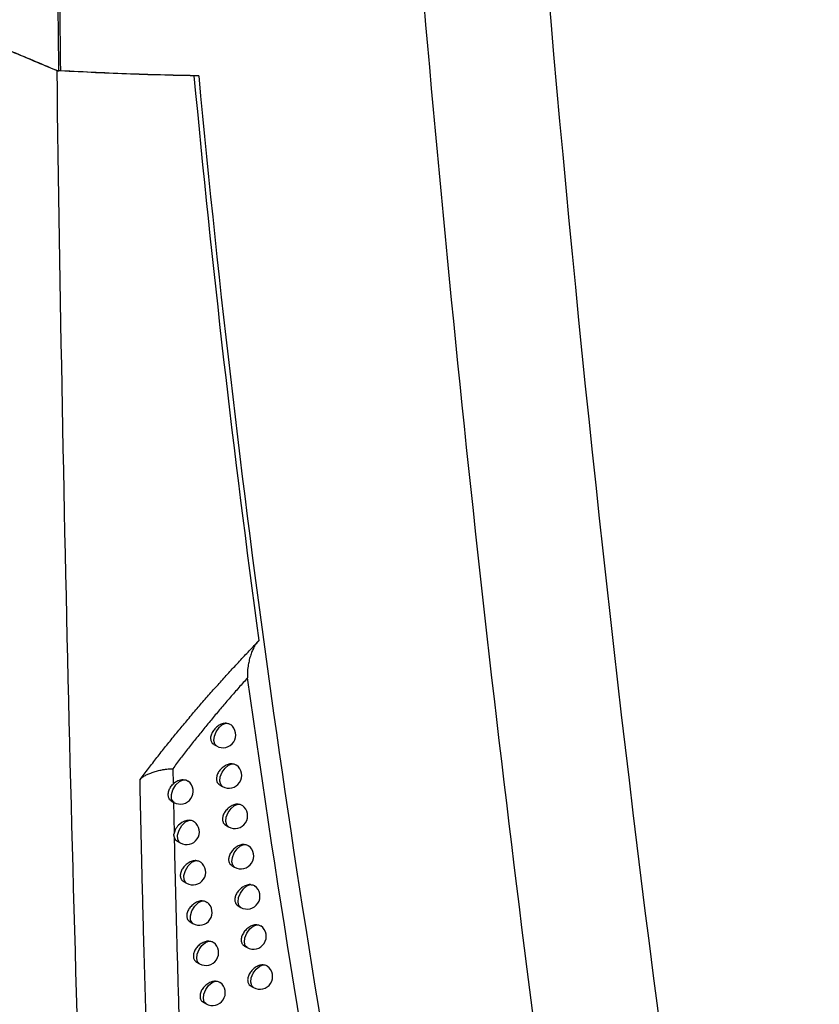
# Model space of a CAD drawing. Header units: millimetres. Extents: x 15358 to 16483, y 10132 to 11382.
# Tile 163 of 166: x 16288 to 16319, y 11047 to 11085. Entities that reach past the tile are written whole.
import ezdxf

# ---------------------------------------------------------------- set-up
doc = ezdxf.new("R2010")
doc.units = ezdxf.units.MM

msp = doc.modelspace()

# ---------------------------------------------------------------- linework, layer by layer
at = {"color": 7, "linetype": 'Continuous', "lineweight": 25}
for p, q in [((16289.53, 11083.307), (16289.458, 11083.296)), ((16295.52, 11057.015), (16295.626, 11056.954)), ((16293.913, 11056.068), (16293.925, 11055.464)), ((16295.75, 11055.435), (16295.855, 11055.374)), ((16293.854, 11054.814), (16293.961, 11054.753)), ((16293.939, 11054.784), (16293.966, 11053.538)), ((16295.985, 11053.858), (16296.088, 11053.798)), ((16294.092, 11053.237), (16294.204, 11053.173)), ((16296.223, 11052.284), (16296.326, 11052.225)), ((16294.34, 11051.66), (16294.45, 11051.597)), ((16296.466, 11050.714), (16296.568, 11050.655)), ((16294.592, 11050.087), (16294.701, 11050.024)), ((16296.713, 11049.146), (16296.814, 11049.089)), ((16294.848, 11048.516), (16294.956, 11048.454)), ((16296.965, 11047.582), (16297.064, 11047.525)), ((16295.108, 11046.949), (16295.215, 11046.888))]:
    msp.add_line(p, q, dxfattribs=at)
at = {"color": 7, "linetype": 'Continuous', "lineweight": 25, "flags": 128}
for points in [[(16295.626, 11056.954), (16295.557, 11057.027), (16295.523, 11057.162), (16295.543, 11057.333), (16295.615, 11057.511), (16295.726, 11057.671), (16295.861, 11057.786), (16295.998, 11057.841)], [(16295.855, 11055.374), (16295.786, 11055.446), (16295.752, 11055.582), (16295.772, 11055.753), (16295.844, 11055.932), (16295.956, 11056.092), (16296.092, 11056.208), (16296.229, 11056.261)], [(16293.961, 11054.753), (16293.939, 11054.768), (16293.87, 11054.883), (16293.863, 11055.054), (16293.92, 11055.248), (16294.03, 11055.431), (16294.173, 11055.569), (16294.324, 11055.637)], [(16296.088, 11053.798), (16296.02, 11053.869), (16295.985, 11054.005), (16296.005, 11054.177), (16296.077, 11054.357), (16296.19, 11054.517), (16296.326, 11054.633), (16296.464, 11054.685)], [(16294.204, 11053.173), (16294.182, 11053.188), (16294.112, 11053.303), (16294.105, 11053.474), (16294.162, 11053.669), (16294.273, 11053.853), (16294.417, 11053.991), (16294.567, 11054.058)], [(16296.326, 11052.225), (16296.258, 11052.296), (16296.223, 11052.432), (16296.243, 11052.604), (16296.315, 11052.784), (16296.429, 11052.945), (16296.565, 11053.06), (16296.704, 11053.113)], [(16294.45, 11051.597), (16294.429, 11051.611), (16294.359, 11051.726), (16294.352, 11051.897), (16294.409, 11052.093), (16294.52, 11052.277), (16294.664, 11052.415), (16294.815, 11052.482)], [(16296.568, 11050.655), (16296.5, 11050.725), (16296.465, 11050.861), (16296.485, 11051.034), (16296.558, 11051.215), (16296.672, 11051.376), (16296.809, 11051.491), (16296.948, 11051.543)], [(16294.701, 11050.024), (16294.681, 11050.037), (16294.61, 11050.152), (16294.602, 11050.324), (16294.66, 11050.52), (16294.771, 11050.705), (16294.916, 11050.843), (16295.068, 11050.91)], [(16296.814, 11049.089), (16296.747, 11049.157), (16296.711, 11049.294), (16296.731, 11049.467), (16296.804, 11049.649), (16296.919, 11049.81), (16297.057, 11049.926), (16297.196, 11049.977)], [(16294.956, 11048.454), (16294.886, 11048.527), (16294.853, 11048.662), (16294.872, 11048.832), (16294.943, 11049.009), (16295.054, 11049.168), (16295.188, 11049.284), (16295.324, 11049.34)], [(16297.064, 11047.525), (16296.998, 11047.593), (16296.961, 11047.73), (16296.981, 11047.904), (16297.055, 11048.086), (16297.17, 11048.248), (16297.309, 11048.363), (16297.448, 11048.413)], [(16295.215, 11046.888), (16295.146, 11046.96), (16295.112, 11047.095), (16295.131, 11047.265), (16295.202, 11047.443), (16295.314, 11047.603), (16295.448, 11047.719), (16295.585, 11047.774)]]:
    msp.add_lwpolyline(points, dxfattribs=at)
at = {"color": 7, "linetype": 'Continuous', "lineweight": 25}
for centre, end in [((16295.876, 11057.387), 53.0845), ((16296.105, 11055.807), 53.3142), ((16294.211, 11055.186), 51.5814), ((16296.338, 11054.231), 53.541), ((16294.454, 11053.606), 51.8466), ((16296.576, 11052.658), 53.7645), ((16294.7, 11052.03), 52.1084), ((16296.818, 11051.088), 53.9847), ((16294.951, 11050.457), 52.3669), ((16297.064, 11049.522), 54.2012), ((16295.206, 11048.887), 52.6218), ((16297.314, 11047.958), 54.414), ((16295.465, 11047.321), 52.873)]:
    msp.add_arc(centre, 0.5, 240.0027, end, dxfattribs=at)
for points in [[(16290.371, 11184.671), (16289.331, 11150.485), (16289.026, 11116.679), (16289.458, 11083.296)], [(16308.558, 11086.546), (16310.943, 11058.759), (16314.48, 11031.737), (16319.155, 11005.588)], [(16287.632, 11084.061), (16288.215, 11083.814), (16288.8, 11083.567), (16289.385, 11083.32)], [(16287.665, 11084.054), (16288.261, 11083.801), (16288.859, 11083.548), (16289.458, 11083.296)], [(16289.385, 11083.32), (16289.615, 11065.786), (16290.048, 11048.372), (16290.683, 11031.077)], [(16294.929, 11083.11), (16293.174, 11083.135), (16291.374, 11083.2), (16289.53, 11083.307)], [(16297.289, 11061.073), (16296.304, 11068.326), (16295.455, 11075.684), (16294.755, 11083.118)], [(16301.016, 11034.175), (16299.437, 11042.505), (16298.04, 11050.998), (16296.838, 11059.619)]]:
    msp.add_open_spline(points, degree=3, dxfattribs=at)
for points, knots in [([(16290.427, 11184.719), (16290.297, 11180.443), (16290.181, 11176.175), (16289.97, 11167.65), (16289.875, 11163.393), (16289.625, 11150.64), (16289.504, 11142.163), (16289.356, 11125.261), (16289.325, 11116.834), (16289.351, 11104.233), (16289.371, 11100.039), (16289.433, 11091.664), (16289.474, 11087.481), (16289.53, 11083.307)], [0, 0, 0, 0, 0.125, 0.125, 0.25, 0.25, 0.5, 0.5, 0.75, 0.75, 0.875, 0.875, 1, 1, 1, 1]), ([(16309.487, 11035.373), (16308.274, 11043.914), (16307.175, 11052.541), (16305.207, 11069.952), (16304.339, 11078.736), (16303.585, 11087.6)], [0, 0, 0, 0, 0.5, 0.5, 1, 1, 1, 1]), ([(16294.755, 11083.118), (16293.882, 11083.132), (16292.998, 11083.155), (16291.208, 11083.222), (16290.301, 11083.267), (16289.385, 11083.32)], [0, 0, 0, 0, 0.5, 0.5, 1, 1, 1, 1]), ([(16294.929, 11083.11), (16295.719, 11074.699), (16296.699, 11066.403), (16299.006, 11050.059), (16300.334, 11042.006), (16301.826, 11034.098)], [0, 0, 0, 0, 0.5, 0.5, 1, 1, 1, 1]), ([(16292.637, 11055.638), (16292.746, 11055.783), (16292.964, 11056.073), (16293.298, 11056.505), (16293.637, 11056.934), (16293.981, 11057.36), (16294.33, 11057.783), (16294.684, 11058.204), (16295.042, 11058.622), (16295.405, 11059.037), (16295.773, 11059.449), (16296.145, 11059.859), (16296.522, 11060.266), (16296.903, 11060.671), (16297.16, 11060.939), (16297.289, 11061.073)], [0, 0, 0, 0, 0.0770723, 0.1540408, 0.2309267, 0.3077513, 0.3845361, 0.4613028, 0.538073, 0.6148686, 0.6917116, 0.768624, 0.845628, 0.9227459, 1, 1, 1, 1]), ([(16297.289, 11061.073), (16297.277, 11061.065), (16297.253, 11061.049), (16297.219, 11061.016), (16297.185, 11060.975), (16297.15, 11060.926), (16297.115, 11060.869), (16297.065, 11060.776), (16297.005, 11060.641), (16296.942, 11060.46), (16296.89, 11060.269), (16296.856, 11060.094), (16296.837, 11059.946), (16296.829, 11059.828), (16296.827, 11059.722), (16296.835, 11059.652), (16296.838, 11059.619)], [0, 0, 0, 0, 0.031547, 0.067, 0.106496, 0.150135, 0.197989, 0.250113, 0.371802, 0.500154, 0.628263, 0.750158, 0.826462, 0.893371, 0.951104, 1, 1, 1, 1]), ([(16296.838, 11059.619), (16296.724, 11059.491), (16296.495, 11059.235), (16296.157, 11058.848), (16295.823, 11058.458), (16295.493, 11058.066), (16295.168, 11057.671), (16294.847, 11057.274), (16294.531, 11056.875), (16294.219, 11056.473), (16294.015, 11056.203), (16293.913, 11056.068)], [0, 0, 0, 0, 0.111313, 0.222502, 0.333599, 0.444635, 0.555642, 0.666651, 0.777694, 0.8888, 1, 1, 1, 1]), ([(16295.998, 11057.841), (16295.984, 11057.84), (16295.923, 11057.838), (16295.804, 11057.806), (16295.652, 11057.719), (16295.521, 11057.594), (16295.429, 11057.448), (16295.385, 11057.299), (16295.394, 11057.167), (16295.442, 11057.068), (16295.499, 11057.034), (16295.523, 11057.019)], [0, 0, 0, 0, 0.036957, 0.164879, 0.295385, 0.42588, 0.553524, 0.676799, 0.796371, 0.914586, 1, 1, 1, 1]), ([(16295.998, 11057.841), (16296.043, 11057.838), (16296.112, 11057.833), (16296.157, 11057.794), (16296.172, 11057.781)], [0, 0, 0, 0, 0.656999, 1, 1, 1, 1]), ([(16292.637, 11055.638), (16292.642, 11055.648), (16292.655, 11055.669), (16292.687, 11055.701), (16292.729, 11055.736), (16292.785, 11055.772), (16292.866, 11055.816), (16292.986, 11055.872), (16293.116, 11055.92), (16293.233, 11055.957), (16293.32, 11055.982), (16293.408, 11056.004), (16293.51, 11056.027), (16293.619, 11056.046), (16293.731, 11056.06), (16293.826, 11056.068), (16293.887, 11056.068), (16293.913, 11056.068)], [0, 0, 0, 0, 0.034216, 0.076342, 0.126632, 0.184876, 0.250358, 0.358988, 0.500205, 0.563336, 0.625364, 0.689724, 0.750129, 0.834054, 0.903186, 0.958018, 1, 1, 1, 1]), ([(16296.229, 11056.261), (16296.214, 11056.261), (16296.152, 11056.259), (16296.033, 11056.227), (16295.881, 11056.139), (16295.751, 11056.014), (16295.659, 11055.867), (16295.616, 11055.719), (16295.625, 11055.587), (16295.672, 11055.488), (16295.729, 11055.454), (16295.753, 11055.439)], [0, 0, 0, 0, 0.0392109, 0.1667611, 0.2968121, 0.4268582, 0.5541597, 0.6772445, 0.7967428, 0.9149157, 1, 1, 1, 1]), ([(16296.229, 11056.261), (16296.274, 11056.258), (16296.341, 11056.254), (16296.385, 11056.215), (16296.4, 11056.202)], [0, 0, 0, 0, 0.66742, 1, 1, 1, 1]), ([(16293.461, 11031.629), (16293.42, 11032.473), (16293.34, 11034.15), (16293.23, 11036.654), (16293.128, 11039.129), (16293.035, 11041.574), (16292.95, 11043.99), (16292.872, 11046.377), (16292.802, 11048.734), (16292.74, 11051.061), (16292.684, 11053.359), (16292.652, 11054.882), (16292.637, 11055.638)], [0, 0, 0, 0, 0.106074, 0.210797, 0.314168, 0.416189, 0.516861, 0.616184, 0.714158, 0.810785, 0.906066, 1, 1, 1, 1]), ([(16293.856, 11054.818), (16293.849, 11054.821), (16293.806, 11054.837), (16293.764, 11054.903), (16293.732, 11055.018), (16293.746, 11055.163), (16293.802, 11055.314), (16293.872, 11055.415), (16293.919, 11055.458), (16293.925, 11055.464)], [0, 0, 0, 0, 0.036435, 0.216959, 0.404115, 0.593362, 0.782841, 0.971246, 1, 1, 1, 1]), ([(16294.324, 11055.637), (16294.258, 11055.636), (16294.188, 11055.62), (16294.05, 11055.56), (16293.983, 11055.517), (16293.925, 11055.464)], [0, 0, 0, 0, 0.5, 0.5, 1, 1, 1, 1]), ([(16294.324, 11055.637), (16294.37, 11055.635), (16294.446, 11055.631), (16294.498, 11055.589), (16294.519, 11055.572)], [0, 0, 0, 0, 0.5994373, 1, 1, 1, 1]), ([(16296.464, 11054.685), (16296.449, 11054.685), (16296.386, 11054.683), (16296.266, 11054.65), (16296.115, 11054.563), (16295.985, 11054.437), (16295.894, 11054.29), (16295.851, 11054.142), (16295.86, 11054.01), (16295.907, 11053.911), (16295.964, 11053.877), (16295.987, 11053.863)], [0, 0, 0, 0, 0.041523, 0.168697, 0.298288, 0.427882, 0.554834, 0.677718, 0.79713, 0.915248, 1, 1, 1, 1]), ([(16296.464, 11054.685), (16296.509, 11054.682), (16296.575, 11054.678), (16296.618, 11054.64), (16296.632, 11054.627)], [0, 0, 0, 0, 0.678395, 1, 1, 1, 1]), ([(16294.567, 11054.058), (16294.442, 11054.056), (16294.299, 11053.996), (16294.071, 11053.801), (16293.986, 11053.666), (16293.966, 11053.538)], [0, 0, 0, 0, 0.5, 0.5, 1, 1, 1, 1]), ([(16294.567, 11054.058), (16294.613, 11054.056), (16294.689, 11054.052), (16294.739, 11054.01), (16294.759, 11053.994)], [0, 0, 0, 0, 0.60782, 1, 1, 1, 1]), ([(16293.969, 11053.407), (16293.965, 11053.427), (16293.958, 11053.469), (16293.963, 11053.515), (16293.966, 11053.538)], [0, 0, 0, 0, 0.499955, 1, 1, 1, 1]), ([(16293.969, 11053.407), (16293.99, 11052.507), (16294.033, 11050.694), (16294.108, 11047.959), (16294.192, 11045.188), (16294.257, 11043.33), (16294.289, 11042.394)], [0, 0, 0, 0, 0.2444894, 0.492651, 0.7444871, 1, 1, 1, 1]), ([(16293.969, 11053.407), (16293.97, 11053.402), (16293.98, 11053.359), (16294.012, 11053.291), (16294.071, 11053.257), (16294.095, 11053.242)], [0, 0, 0, 0, 0.057854, 0.600706, 1, 1, 1, 1]), ([(16296.704, 11053.113), (16296.687, 11053.112), (16296.624, 11053.11), (16296.503, 11053.077), (16296.353, 11052.989), (16296.224, 11052.863), (16296.133, 11052.717), (16296.09, 11052.568), (16296.099, 11052.436), (16296.146, 11052.337), (16296.202, 11052.303), (16296.226, 11052.289)], [0, 0, 0, 0, 0.043897, 0.170687, 0.299816, 0.428951, 0.555547, 0.67822, 0.797534, 0.915584, 1, 1, 1, 1]), ([(16296.704, 11053.113), (16296.748, 11053.109), (16296.813, 11053.105), (16296.855, 11053.067), (16296.868, 11053.055)], [0, 0, 0, 0, 0.689974, 1, 1, 1, 1]), ([(16294.815, 11052.482), (16294.805, 11052.482), (16294.746, 11052.48), (16294.629, 11052.45), (16294.475, 11052.365), (16294.341, 11052.24), (16294.247, 11052.094), (16294.203, 11051.946), (16294.213, 11051.814), (16294.26, 11051.714), (16294.318, 11051.68), (16294.343, 11051.665)], [0, 0, 0, 0, 0.02741, 0.156864, 0.289263, 0.421638, 0.550739, 0.674857, 0.794796, 0.913232, 1, 1, 1, 1]), ([(16294.815, 11052.482), (16294.861, 11052.48), (16294.935, 11052.476), (16294.985, 11052.435), (16295.004, 11052.419)], [0, 0, 0, 0, 0.616576, 1, 1, 1, 1]), ([(16296.948, 11051.543), (16296.93, 11051.543), (16296.866, 11051.541), (16296.745, 11051.506), (16296.596, 11051.418), (16296.467, 11051.292), (16296.376, 11051.146), (16296.334, 11050.997), (16296.342, 11050.865), (16296.389, 11050.766), (16296.446, 11050.732), (16296.469, 11050.718)], [0, 0, 0, 0, 0.046334, 0.172735, 0.301395, 0.430069, 0.556301, 0.678752, 0.797954, 0.915924, 1, 1, 1, 1]), ([(16296.948, 11051.543), (16296.992, 11051.54), (16297.055, 11051.535), (16297.096, 11051.498), (16297.108, 11051.487)], [0, 0, 0, 0, 0.70221, 1, 1, 1, 1]), ([(16295.068, 11050.91), (16295.057, 11050.909), (16294.997, 11050.907), (16294.88, 11050.877), (16294.726, 11050.791), (16294.593, 11050.666), (16294.5, 11050.52), (16294.456, 11050.372), (16294.465, 11050.24), (16294.513, 11050.14), (16294.57, 11050.106), (16294.595, 11050.091)], [0, 0, 0, 0, 0.029611, 0.15869, 0.290615, 0.422522, 0.55128, 0.675232, 0.795137, 0.913573, 1, 1, 1, 1]), ([(16295.068, 11050.91), (16295.113, 11050.907), (16295.186, 11050.903), (16295.234, 11050.862), (16295.253, 11050.847)], [0, 0, 0, 0, 0.625734, 1, 1, 1, 1]), ([(16297.196, 11049.977), (16297.178, 11049.976), (16297.113, 11049.975), (16296.991, 11049.939), (16296.843, 11049.851), (16296.714, 11049.725), (16296.624, 11049.578), (16296.581, 11049.429), (16296.59, 11049.297), (16296.636, 11049.199), (16296.693, 11049.165), (16296.716, 11049.151)], [0, 0, 0, 0, 0.048836, 0.174841, 0.303029, 0.431235, 0.557095, 0.679313, 0.798391, 0.916266, 1, 1, 1, 1]), ([(16297.196, 11049.977), (16297.24, 11049.973), (16297.302, 11049.968), (16297.341, 11049.932), (16297.353, 11049.921)], [0, 0, 0, 0, 0.715165, 1, 1, 1, 1]), ([(16295.324, 11049.34), (16295.312, 11049.34), (16295.252, 11049.337), (16295.134, 11049.307), (16294.981, 11049.221), (16294.849, 11049.096), (16294.756, 11048.949), (16294.712, 11048.801), (16294.722, 11048.669), (16294.769, 11048.57), (16294.827, 11048.535), (16294.851, 11048.521)], [0, 0, 0, 0, 0.031865, 0.160563, 0.292011, 0.423449, 0.551858, 0.675633, 0.795492, 0.913917, 1, 1, 1, 1]), ([(16295.324, 11049.34), (16295.37, 11049.337), (16295.441, 11049.333), (16295.488, 11049.293), (16295.506, 11049.278)], [0, 0, 0, 0, 0.635326, 1, 1, 1, 1]), ([(16297.448, 11048.413), (16297.429, 11048.413), (16297.364, 11048.411), (16297.241, 11048.376), (16297.093, 11048.287), (16296.966, 11048.161), (16296.876, 11048.014), (16296.833, 11047.865), (16296.842, 11047.733), (16296.888, 11047.634), (16296.944, 11047.601), (16296.968, 11047.587)], [0, 0, 0, 0, 0.051406, 0.177009, 0.304718, 0.432452, 0.557933, 0.679906, 0.798845, 0.916612, 1, 1, 1, 1]), ([(16297.448, 11048.413), (16297.492, 11048.41), (16297.553, 11048.405), (16297.591, 11048.369), (16297.602, 11048.359)], [0, 0, 0, 0, 0.728907, 1, 1, 1, 1]), ([(16295.585, 11047.774), (16295.572, 11047.773), (16295.511, 11047.771), (16295.393, 11047.74), (16295.241, 11047.653), (16295.109, 11047.528), (16295.017, 11047.382), (16294.973, 11047.233), (16294.982, 11047.102), (16295.029, 11047.002), (16295.087, 11046.968), (16295.111, 11046.954)], [0, 0, 0, 0, 0.034172, 0.162484, 0.293454, 0.42442, 0.552475, 0.676063, 0.795863, 0.914262, 1, 1, 1, 1]), ([(16295.585, 11047.774), (16295.63, 11047.771), (16295.7, 11047.767), (16295.746, 11047.727), (16295.763, 11047.713)], [0, 0, 0, 0, 0.645388, 1, 1, 1, 1])]:
    msp.add_open_spline(points, degree=3, knots=knots, dxfattribs=at)

doc.saveas('drawing.dxf')
